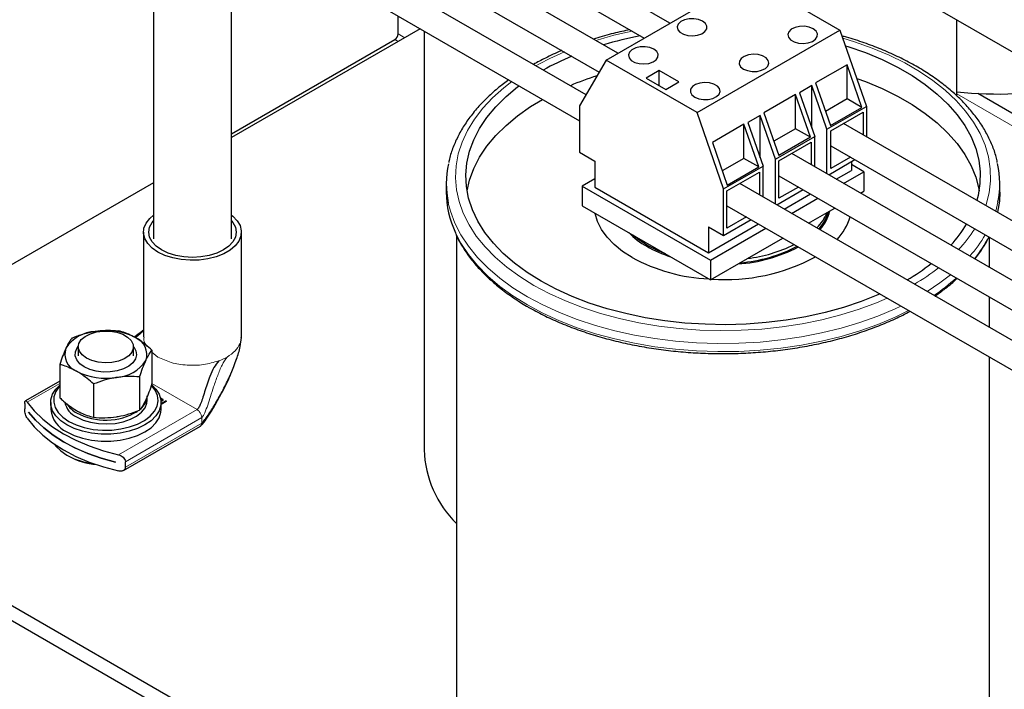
# Model space of a CAD drawing. Header units: millimetres. Extents: x 5 to 418, y 2 to 292.
# Tile 22 of 31: x 318 to 340, y 70 to 85. Entities that reach past the tile are written whole.
import ezdxf

# ---------------------------------------------------------------- set-up
doc = ezdxf.new("R2010")
doc.units = ezdxf.units.MM

msp = doc.modelspace()

# ---------------------------------------------------------------- linework, layer by layer
at = {"color": 7, "linetype": 'Continuous', "lineweight": 25}
for p, q in [((321.0196, 116.8447), (321.0196, 79.7983)), ((332.2645, 84.493), (325.0926, 88.6333)), ((324.8126, 88.1483), (331.7045, 84.1697)), ((331.1331, 83.8398), (323.9612, 87.9801)), ((332.7961, 87.8664), (343.0244, 81.9617)), ((323.6812, 87.4951), (330.7234, 83.4298)), ((330.4369, 82.9355), (322.8298, 87.327)), ((322.5498, 86.842), (330.2965, 82.3699)), ((322.7196, 79.7983), (322.7196, 86.744)), ((330.8746, 83.6906), (333.9859, 85.4867)), ((333.9859, 85.4867), (335.9658, 84.3437)), ((326.3491, 84.2584), (326.3491, 84.6487)), ((338.5131, 82.9043), (338.5131, 84.5661)), ((326.8277, 84.3724), (322.7196, 82.0009)), ((326.9131, 84.3232), (326.9131, 75.1973)), ((332.8545, 82.5476), (335.9658, 84.3437)), ((335.9658, 84.3437), (336.5438, 82.679)), ((322.7196, 82.0815), (326.2784, 84.1359)), ((330.8746, 83.6906), (330.2965, 82.6933)), ((332.8545, 82.5476), (330.8746, 83.6906)), ((332.0307, 83.46), (331.7479, 83.2967)), ((332.455, 83.215), (332.0307, 83.46)), ((332.0307, 83.1334), (332.0307, 83.46)), ((336.1196, 83.5879), (335.4337, 83.192)), ((336.4427, 82.6574), (336.1196, 83.5879)), ((336.1196, 82.844), (336.1196, 83.5879)), ((331.7479, 83.2967), (332.1721, 83.0517)), ((332.1721, 83.0517), (332.455, 83.215)), ((335.4337, 83.192), (335.7568, 82.2615)), ((335.3523, 83.134), (335.0851, 82.9797)), ((335.0851, 82.9797), (335.4156, 82.0278)), ((335.6829, 82.1821), (335.3523, 83.134)), ((335.3523, 82.21), (335.3523, 83.134)), ((340.6181, 82.0074), (338.964, 82.9624)), ((334.9974, 82.9401), (334.3115, 82.5441)), ((335.3205, 82.0096), (334.9974, 82.9401)), ((334.9974, 82.1961), (334.9974, 82.9401)), ((336.1196, 82.844), (335.6489, 82.5722)), ((336.4427, 82.6574), (336.1196, 82.844)), ((330.2965, 82.6933), (330.2965, 81.6808)), ((333.4325, 80.8829), (332.8545, 82.5476)), ((334.3115, 82.5441), (334.6346, 81.6137)), ((335.6829, 82.1821), (336.5438, 82.679)), ((335.7568, 82.2615), (336.4427, 82.6574)), ((335.766, 82.1484), (336.4731, 82.5566)), ((336.4731, 82.5566), (336.4731, 82.0634)), ((336.5438, 82.679), (336.5438, 82.0226)), ((334.2302, 82.4862), (333.9629, 82.3319)), ((333.9629, 82.3319), (334.2934, 81.3799)), ((334.5607, 81.5342), (334.2302, 82.4862)), ((334.2302, 81.5622), (334.2302, 82.4862)), ((345.6995, 76.7371), (336.046, 82.31)), ((333.8752, 82.2923), (333.1893, 81.8963)), ((334.1983, 81.3618), (333.8752, 82.2923)), ((333.8752, 81.5483), (333.8752, 82.2923)), ((334.9974, 82.1961), (334.5267, 81.9244)), ((335.3205, 82.0096), (334.9974, 82.1961)), ((335.6829, 81.2133), (335.6829, 82.1821)), ((335.766, 81.3318), (335.766, 82.1484)), ((333.1893, 81.8963), (333.5124, 80.9658)), ((334.5607, 81.5342), (335.4156, 82.0278)), ((335.3205, 82.0096), (334.6346, 81.6137)), ((334.6346, 81.4952), (335.3417, 81.9034)), ((335.3417, 81.9034), (335.3417, 81.4103)), ((335.4156, 81.3676), (335.4156, 82.0278)), ((330.2965, 81.6808), (330.6271, 81.49)), ((335.766, 81.825), (345.1395, 76.4138)), ((330.6271, 81.49), (330.6271, 80.9184)), ((333.8752, 81.5483), (333.4045, 81.2766)), ((334.1983, 81.3618), (333.8752, 81.5483)), ((334.5607, 80.5549), (334.5607, 81.5342)), ((334.6346, 80.6787), (334.6346, 81.4952)), ((344.5682, 76.084), (334.9146, 81.6569)), ((335.7208, 81.1914), (336.2921, 81.5213)), ((336.1931, 81.5784), (335.766, 81.3318)), ((336.2132, 81.4757), (336.2132, 81.2858)), ((333.4325, 80.8829), (334.2934, 81.3799)), ((333.5033, 80.8421), (334.2104, 81.2503)), ((333.5124, 80.9658), (334.1983, 81.3618)), ((334.2104, 81.2503), (334.2104, 80.7572)), ((334.2934, 80.7092), (334.2934, 81.3799)), ((335.8853, 81.0965), (336.2132, 81.2858)), ((336.0444, 81.0046), (336.4855, 81.2593)), ((336.4855, 81.2593), (336.2132, 81.4164)), ((336.4855, 81.2593), (336.4855, 80.8314)), ((330.6271, 81.1021), (330.3549, 80.9449)), ((334.6346, 81.1719), (344.1584, 75.6739)), ((321.0196, 81.0195), (312.207, 75.9321)), ((327.3952, 80.9959), (327.3952, 80.8163)), ((330.3549, 80.9449), (333.1479, 79.3325)), ((330.3549, 80.9449), (330.3549, 80.5171)), ((330.6271, 80.9184), (333.102, 79.4897)), ((333.4325, 79.8704), (333.4325, 80.8829)), ((333.5033, 80.0256), (333.5033, 80.8421)), ((343.8719, 75.1796), (333.7832, 81.0037)), ((334.5895, 80.5383), (335.1608, 80.8681)), ((335.0618, 80.9253), (334.6346, 80.6787)), ((336.415, 80.7907), (336.4855, 80.8314)), ((339.4452, 80.8163), (339.4452, 80.9959)), ((334.7539, 80.4434), (335.3253, 80.7732)), ((334.913, 80.3515), (335.4844, 80.6813)), ((330.3549, 80.5171), (333.1479, 78.9047)), ((333.5033, 80.5187), (343.7316, 74.6141)), ((335.6842, 80.3688), (335.8549, 80.4674)), ((333.4325, 79.8704), (334.0294, 80.215)), ((333.9304, 80.2722), (333.5033, 80.0256)), ((335.2836, 80.1376), (335.6842, 80.3688)), ((333.102, 79.4897), (334.1939, 80.12)), ((333.102, 80.0613), (333.4325, 79.8704)), ((333.102, 80.0613), (333.102, 79.4897)), ((333.1479, 79.3325), (334.353, 80.0282)), ((320.8046, 79.9432), (320.8046, 77.6569)), ((322.9346, 77.6569), (322.9346, 79.9432)), ((327.6202, 79.8614), (327.6202, 67.8496)), ((333.9492, 79.3673), (334.7236, 79.8143)), ((339.2202, 79.1713), (339.2202, 79.8309)), ((333.1479, 78.9047), (333.9492, 79.3673)), ((333.1479, 79.3325), (333.1479, 78.9047)), ((339.2202, 77.865), (339.2202, 78.5247)), ((322.9323, 77.6452), (322.9311, 77.6568)), ((319.3851, 77.4427), (319.3851, 77.2467)), ((320.5851, 77.2467), (320.5851, 77.4427)), ((320.989, 77.3691), (320.989, 76.643)), ((322.8162, 77.1417), (322.8425, 77.2089)), ((339.2202, 67.8496), (339.2202, 77.2184)), ((318.9813, 77.0585), (318.9813, 76.3324)), ((320.72, 76.7896), (320.72, 76.0635)), ((318.9813, 76.6965), (318.2333, 76.2647)), ((319.7162, 76.6343), (319.7162, 75.9082)), ((320.8851, 76.2832), (320.8851, 76.3731)), ((321.1726, 76.3346), (321.2078, 76.3142)), ((321.2078, 76.306), (321.1742, 76.3254)), ((321.1901, 76.304), (321.1773, 76.3114)), ((318.2179, 76.2073), (318.2179, 76.0903)), ((318.7851, 76.2322), (318.7851, 76.0791)), ((321.1834, 76.2694), (321.1901, 76.2733)), ((321.1901, 76.2651), (321.1841, 76.2616)), ((321.2078, 76.2631), (321.1848, 76.2498)), ((321.1851, 76.2093), (321.2785, 76.2632)), ((321.2785, 76.255), (321.1851, 76.2011)), ((321.2962, 76.253), (321.1851, 76.1888)), ((321.1851, 76.0791), (321.1851, 76.2322)), ((321.2011, 76.2805), (321.2011, 76.2886)), ((321.2975, 76.254), (321.2962, 76.255)), ((318.3034, 76.0222), (318.3034, 76.023)), ((318.3034, 76.0222), (318.3038, 76.0225)), ((320.366, 74.751), (322.0414, 75.7182)), ((312.207, 75.1157), (346.1481, 55.5219)), ((319.1365, 75.0851), (319.1807, 75.0596)), ((320.1914, 74.9331), (320.1914, 74.9323)), ((320.4099, 74.8248), (320.4099, 74.9419)), ((312.207, 74.789), (346.1481, 55.1952))]:
    msp.add_line(p, q, dxfattribs=at)
at = {"color": 7, "linetype": 'Continuous', "lineweight": 18}
for p, q in [((326.4896, 84.1773), (326.3491, 84.2584)), ((326.3482, 84.0956), (326.2784, 84.1359)), ((340.4863, 81.813), (338.5131, 82.9522)), ((320.989, 77.3261), (321.1165, 77.2222)), ((322.8308, 77.1839), (322.8466, 77.2299)), ((318.9813, 76.648), (318.2736, 76.2395)), ((321.9698, 76.0764), (320.9889, 76.6427)), ((321.1726, 76.3346), (321.1726, 76.3322)), ((321.2078, 76.306), (321.2078, 76.3142)), ((321.1901, 76.2651), (321.1901, 76.2733)), ((321.2785, 76.2632), (321.2785, 76.255)), ((321.2962, 76.255), (321.2962, 76.2632)), ((320.2629, 75.0911), (321.9698, 76.0764)), ((320.4099, 74.9419), (322.0711, 75.9008)), ((322.0711, 75.7838), (322.0711, 75.9008)), ((322.0711, 75.7838), (320.4099, 74.8248))]:
    msp.add_line(p, q, dxfattribs=at)
at = {"color": 7, "linetype": 'Continuous', "lineweight": 25, "flags": 128}
for points in [[(332.9765, 84.5386), (332.8894, 84.5745), (332.7869, 84.5921), (332.68, 84.5896), (332.5803, 84.5671), (332.4986, 84.5272), (332.4439, 84.4742), (332.4219, 84.4137), (332.4352, 84.3524), (332.4822, 84.2969), (332.5578, 84.2533), (332.6539, 84.2261), (332.7601, 84.2185), (332.8648, 84.2312), (332.9567, 84.2628), (333.0258, 84.3099), (333.0647, 84.3675), (333.0692, 84.4292), (333.0386, 84.4884), (332.9765, 84.5386)], [(335.3842, 84.3733), (335.2971, 84.4092), (335.1945, 84.4268), (335.0877, 84.4243), (334.988, 84.4018), (334.9063, 84.3619), (334.8516, 84.3088), (334.8296, 84.2484), (334.8429, 84.1871), (334.8898, 84.1316), (334.9655, 84.0879), (335.0616, 84.0608), (335.1678, 84.0532), (335.2725, 84.0659), (335.3644, 84.0975), (335.4335, 84.1446), (335.4724, 84.2021), (335.4769, 84.2638), (335.4463, 84.323), (335.3842, 84.3733)], [(331.9158, 83.9263), (331.8287, 83.9622), (331.7262, 83.9798), (331.6193, 83.9773), (331.5196, 83.9548), (331.438, 83.9149), (331.3832, 83.8619), (331.3613, 83.8014), (331.3745, 83.7401), (331.4215, 83.6846), (331.4971, 83.641), (331.5933, 83.6138), (331.6994, 83.6062), (331.8041, 83.6189), (331.896, 83.6505), (331.9652, 83.6976), (332.0041, 83.7552), (332.0085, 83.8169), (331.978, 83.8761), (331.9158, 83.9263)], [(333.8639, 83.4957), (333.951, 83.4598), (334.0535, 83.4422), (334.1604, 83.4447), (334.2601, 83.4672), (334.3417, 83.5071), (334.3965, 83.5601), (334.4184, 83.6206), (334.4052, 83.6819), (334.3582, 83.7374), (334.2825, 83.781), (334.1864, 83.8082), (334.0803, 83.8158), (333.9755, 83.8031), (333.8836, 83.7715), (333.8145, 83.7244), (333.7756, 83.6668), (333.7712, 83.6051), (333.8017, 83.5459), (333.8639, 83.4957)], [(336.0841, 84.0029), (336.1394, 83.9854), (336.5198, 83.8517), (336.8805, 83.701), (337.2194, 83.5343), (337.5343, 83.3525), (337.8231, 83.1569), (338.0841, 82.9486), (338.3156, 82.7291), (338.5162, 82.4996), (338.6846, 82.2616), (338.8196, 82.0166), (338.9206, 81.7663), (338.9867, 81.5121), (339.0177, 81.2557), (339.0133, 80.9986), (338.9735, 80.7426), (338.9462, 80.6357)], [(332.8032, 82.8834), (332.8903, 82.8475), (332.9928, 82.8299), (333.0997, 82.8324), (333.1994, 82.8549), (333.281, 82.8948), (333.3358, 82.9478), (333.3578, 83.0083), (333.3445, 83.0696), (333.2975, 83.1251), (333.2219, 83.1687), (333.1258, 83.1958), (333.0196, 83.2035), (332.9149, 83.1908), (332.823, 83.1592), (332.7538, 83.1121), (332.7149, 83.0545), (332.7105, 82.9928), (332.7411, 82.9336), (332.8032, 82.8834)], [(336.3308, 83.2923), (336.5198, 83.223), (336.8805, 83.0723), (337.2194, 82.9055), (337.5343, 82.7238), (337.8231, 82.5281), (338.0841, 82.3199), (338.3156, 82.1003), (338.5162, 81.8708), (338.6846, 81.6329), (338.8196, 81.3879), (338.9206, 81.1376), (338.9867, 80.8834), (338.9936, 80.8449)], [(329.4604, 78.8733), (329.1583, 79.0622), (328.8831, 79.2643), (328.6367, 79.4783), (328.4205, 79.7031), (328.2359, 79.937), (328.084, 80.1786), (327.9659, 80.4265), (327.8823, 80.6789), (327.8337, 80.9345), (327.8204, 81.1914), (327.8426, 81.4481), (327.9, 81.703), (327.9922, 81.9545), (328.1189, 82.2009), (328.279, 82.4408), (328.4716, 82.6726), (328.6955, 82.8947), (328.9493, 83.106), (328.9805, 83.1296)], [(327.8467, 80.8449), (327.9, 81.0743), (327.9922, 81.3258), (328.1189, 81.5722), (328.279, 81.8121), (328.4716, 82.0438), (328.6955, 82.266), (328.9493, 82.4772), (329.2314, 82.6761), (329.4918, 82.8345)], [(339.4452, 80.8163), (339.4352, 80.6165), (339.3966, 80.3757)], [(321.1165, 79.5085), (320.991, 79.5958), (320.8953, 79.6949), (320.8329, 79.8025), (320.8057, 79.9148), (320.8148, 80.0282), (320.8598, 80.1386), (320.9392, 80.2424), (321.0196, 80.3136)], [(322.7196, 80.1914), (322.7496, 80.1536), (322.8038, 80.0505), (322.8221, 79.9432), (322.8038, 79.8359), (322.7496, 79.7328), (322.6616, 79.6377), (322.5431, 79.5544), (322.3988, 79.486), (322.2341, 79.4352), (322.0554, 79.4039), (321.8696, 79.3933), (321.6838, 79.4039), (321.5051, 79.4352), (321.3404, 79.486), (321.1961, 79.5544), (321.0776, 79.6377), (320.9896, 79.7328), (320.9354, 79.8359), (320.9171, 79.9432), (320.9354, 80.0505), (320.9896, 80.1536), (321.0196, 80.1914)], [(322.7196, 80.3136), (322.7482, 80.2907), (322.8438, 80.1916), (322.9063, 80.084), (322.9334, 79.9716), (322.9244, 79.8583), (322.8794, 79.7478), (322.8, 79.644), (322.6889, 79.5504), (322.55, 79.4702), (322.3878, 79.4061), (322.208, 79.3603), (322.0167, 79.3343), (321.8204, 79.3291), (321.6257, 79.3447), (321.4394, 79.3808), (321.2677, 79.436), (321.1165, 79.5085)], [(331.4403, 79.3875), (331.231, 79.5227), (331.0493, 79.6705), (330.8975, 79.8292), (330.7773, 79.9967), (330.6904, 80.1708), (330.6378, 80.3495), (330.6369, 80.3543)], [(331.7761, 79.6517), (331.5866, 79.7755), (331.4595, 79.8794)], [(332.1706, 79.4689), (331.9906, 79.5422), (331.7761, 79.6517)], [(336.8333, 78.5963), (336.7923, 78.5783), (336.4264, 78.4318), (336.0416, 78.3025), (335.6401, 78.1913), (335.2246, 78.0989), (334.7977, 78.0258), (334.3621, 77.9725), (333.9206, 77.9394), (333.4758, 77.9266), (333.0308, 77.9343), (332.5882, 77.9623), (332.1508, 78.0106), (331.7215, 78.0788), (331.3029, 78.1664), (330.8977, 78.273), (330.5084, 78.3978), (330.1376, 78.5401), (329.7875, 78.6989), (329.4604, 78.8733)], [(319.5609, 77.1978), (319.4687, 77.2664), (319.409, 77.3461), (319.3854, 77.4319), (319.3996, 77.5183), (319.4505, 77.6), (319.5351, 77.6718), (319.6479, 77.7292), (319.7819, 77.7686), (319.9287, 77.7876), (320.079, 77.7848), (320.2234, 77.7606), (320.3529, 77.7164), (320.4592, 77.655), (320.5358, 77.5803), (320.5778, 77.4969), (320.5825, 77.4101), (320.5497, 77.3254), (320.4814, 77.248), (320.3819, 77.1829), (320.2575, 77.1341), (320.116, 77.1047), (319.9663, 77.0965), (319.8177, 77.1101), (319.6797, 77.1446), (319.5609, 77.1978)], [(319.5119, 77.0062), (319.4155, 77.0766), (319.3498, 77.1579), (319.3184, 77.2458), (319.3229, 77.3354), (319.3631, 77.4221), (319.3853, 77.4509)], [(320.585, 77.4509), (320.5918, 77.4427), (320.6406, 77.3576), (320.6542, 77.2682), (320.6317, 77.1794), (320.5743, 77.096), (320.4851, 77.0226), (320.3691, 76.9629), (320.2323, 76.9203), (320.0821, 76.8971), (319.9268, 76.8945), (319.7746, 76.9126), (319.6338, 76.9506), (319.5119, 77.0062)], [(319.1366, 75.7424), (319.0022, 75.8349), (318.8976, 75.9394), (318.826, 76.0529), (318.7897, 76.1718), (318.7897, 76.2926), (318.826, 76.4115), (318.8976, 76.525), (318.9813, 76.6118)], [(318.9813, 76.5921), (318.9716, 76.5814), (318.8957, 76.4721), (318.8548, 76.3568), (318.8502, 76.2391), (318.8821, 76.1228), (318.9495, 76.0117), (319.0501, 75.9093), (319.1808, 75.8189)], [(320.987, 76.6135), (321.0727, 76.525), (321.1443, 76.4115), (321.1806, 76.2926), (321.1806, 76.1718), (321.1443, 76.0529), (321.0727, 75.9394), (320.9681, 75.8349), (320.8337, 75.7424), (320.6734, 75.6648), (320.4923, 75.6044), (320.2957, 75.5631), (320.0897, 75.5421), (319.8806, 75.5421), (319.6746, 75.5631), (319.478, 75.6044), (319.2968, 75.6648), (319.1366, 75.7424)], [(319.1808, 75.8189), (319.3374, 75.7435), (319.5147, 75.6854), (319.7072, 75.6465), (319.9086, 75.6281), (320.1125, 75.6307), (320.3123, 75.6543), (320.5016, 75.6982), (320.6742, 75.7608), (320.8248, 75.8402), (320.9483, 75.9339), (321.0409, 76.0388), (321.0995, 76.1515), (321.1224, 76.2685), (321.1086, 76.386), (321.0588, 76.5001), (320.9806, 76.601)], [(318.2736, 76.2395), (318.4255, 76.0503), (318.6095, 75.8709), (318.8237, 75.7031), (319.0659, 75.5484), (319.3338, 75.4086), (319.6245, 75.285), (319.9353, 75.1788), (320.2629, 75.0911)], [(319.3487, 75.9159), (319.4899, 75.8494), (319.6513, 75.8008), (319.8264, 75.7718), (320.0079, 75.7639), (320.1886, 75.7771), (320.3609, 75.8111), (320.5178, 75.8645), (320.653, 75.9349), (320.7607, 76.0197), (320.8368, 76.1152), (320.8779, 76.2176), (320.8851, 76.2832)], [(318.2736, 75.8884), (318.4255, 75.6992), (318.6095, 75.5198), (318.8237, 75.352), (319.0659, 75.1973), (319.3338, 75.0575), (319.6245, 74.9339), (319.9353, 74.8276), (320.2629, 74.74)], [(318.3034, 76.023), (318.453, 75.8456), (318.6311, 75.6772), (318.836, 75.5193), (319.0659, 75.3733), (319.3188, 75.2406), (319.5923, 75.1223), (319.8841, 75.0195), (320.1914, 74.9331)], [(320.1914, 74.9323), (319.8841, 75.0187), (319.5923, 75.1214), (319.3188, 75.2397), (319.0659, 75.3725), (318.836, 75.5185), (318.6311, 75.6764), (318.453, 75.8448), (318.3034, 76.0222)], [(319.1366, 75.5893), (319.2968, 75.5116), (319.478, 75.4513), (319.6746, 75.41), (319.8806, 75.389), (320.0897, 75.389), (320.2957, 75.41), (320.4923, 75.4513), (320.6734, 75.5116), (320.8337, 75.5893), (320.9681, 75.6818), (321.0727, 75.7863), (321.1443, 75.8998), (321.1806, 76.0187), (321.1851, 76.0791)], [(318.8689, 75.3206), (318.8976, 75.2821), (319.0022, 75.1776), (319.1366, 75.0851), (319.2968, 75.0074), (319.478, 74.9471), (319.6746, 74.9058), (319.717, 74.8997)]]:
    msp.add_lwpolyline(points, dxfattribs=at)
at = {"color": 7, "linetype": 'Continuous', "lineweight": 18, "flags": 128}
for points in [[(336.0274, 84.1663), (336.2836, 84.0876), (336.6681, 83.9507), (337.033, 83.797), (337.3763, 83.6275), (337.6957, 83.4431), (337.9894, 83.2449), (338.2556, 83.0342), (338.4928, 82.8123), (338.6994, 82.5804), (338.8743, 82.34), (339.0164, 82.0924), (339.1248, 81.8393), (339.199, 81.582), (339.2383, 81.3222), (339.2427, 81.0615), (339.2121, 80.8013), (339.1466, 80.5432), (339.1402, 80.5237)], [(329.3013, 78.7815), (328.9945, 78.9729), (328.7143, 79.1774), (328.4624, 79.3939), (328.2404, 79.621), (328.0494, 79.8574), (327.8908, 80.1015), (327.7655, 80.3521), (327.6741, 80.6075), (327.6173, 80.8662), (327.5954, 81.1267), (327.6086, 81.3873), (327.6567, 81.6466), (327.7394, 81.903), (327.8563, 82.1549), (328.0067, 82.4008), (328.1897, 82.6392), (328.404, 82.8688), (328.6486, 83.088), (328.8202, 83.2222)], [(339.4047, 80.5936), (339.3911, 80.531), (339.3558, 80.3992)], [(329.1599, 78.5365), (328.8462, 78.732), (328.5594, 78.9408), (328.3012, 79.1616), (328.073, 79.3932), (327.8761, 79.6342), (327.7118, 79.8832), (327.581, 80.1387), (327.4845, 80.3993), (327.4394, 80.5754)], [(329.1599, 78.3569), (328.8462, 78.5524), (328.5594, 78.7611), (328.3012, 78.982), (328.073, 79.2136), (327.8761, 79.4546), (327.7118, 79.7036), (327.5947, 79.9285)], [(338.3718, 79.0144), (338.141, 78.8348), (337.8646, 78.6476)], [(336.9937, 78.5037), (336.7613, 78.4047), (336.3814, 78.2635), (335.9838, 78.1397), (335.5708, 78.0341), (335.1448, 77.9473), (334.7085, 77.8798), (334.2644, 77.8321), (333.8152, 77.8043), (333.3637, 77.7967), (332.9125, 77.8094), (332.4643, 77.8421), (332.0219, 77.8949), (331.5879, 77.9672), (331.165, 78.0588), (330.7556, 78.169), (330.3622, 78.2972), (329.9872, 78.4426), (329.6328, 78.6044), (329.3013, 78.7815)], [(337.2925, 78.3313), (337.1638, 78.2707), (336.7914, 78.1133), (336.3993, 77.9727), (335.9897, 77.85), (335.565, 77.7456), (335.1277, 77.6604), (334.6804, 77.5947), (334.2257, 77.549), (333.7662, 77.5235), (333.3048, 77.5184), (332.844, 77.5337), (332.3866, 77.5694), (331.9352, 77.6251), (331.4926, 77.7006), (331.0613, 77.7954), (330.6438, 77.9091), (330.2426, 78.0408), (329.8601, 78.1899), (329.4985, 78.3555), (329.1599, 78.5365)], [(337.4588, 78.2352), (337.1638, 78.0911), (336.7914, 77.9336), (336.3993, 77.7931), (335.9897, 77.6703), (335.565, 77.566), (335.1277, 77.4808), (334.6804, 77.4151), (334.2257, 77.3694), (333.7662, 77.3439), (333.3048, 77.3388), (332.844, 77.3541), (332.3866, 77.3897), (331.9352, 77.4454), (331.4926, 77.521), (331.0613, 77.6158), (330.6438, 77.7294), (330.2426, 77.8612), (329.8601, 78.0103), (329.4985, 78.1758), (329.1599, 78.3569)]]:
    msp.add_lwpolyline(points, dxfattribs=at)
at = {"color": 7, "linetype": 'Continuous', "lineweight": 25}
for centre, radius, start, end in [((326.1956, 84.2654), 0.1537, 302.60548, 357.39452), ((333.1916, 76.1561), 8.2161, 101.04689, 106.79293), ((332.3917, 78.3405), 5.8866, 112.62559, 119.33817), ((332.8312, 76.6875), 7.0011, 107.92532, 112.99544), ((339.4033, 91.4642), 8.5134, 263.99739, 281.06395), ((329.4226, 80.996), 2.0273, 167.59801, 191.97395), ((337.418, 80.996), 2.0271, 348.54919, 12.47834), ((329.5239, 80.8285), 2.1288, 180.32863, 205.00923), ((334.7454, 80.6756), 1.0121, 318.78865, 343.42715), ((334.7917, 80.6497), 0.9867, 318.44825, 345.66761), ((334.653, 80.808), 1.1208, 316.30667, 336.92788), ((334.9936, 80.6312), 1.2435, 316.87019, 343.43027), ((336.3084, 81.5551), 2.8088, 317.48584, 329.23836), ((332.6024, 81.1428), 1.7294, 224.38993, 240.79031), ((333.1026, 82.0091), 2.7297, 240.50167, 252.40977), ((333.5381, 82.4917), 3.2493, 273.63738, 297.91505), ((333.5426, 82.4685), 3.2024, 274.4426, 297.76583), ((333.5747, 82.4682), 3.1234, 276.88771, 296.50171), ((333.2873, 82.8012), 3.8813, 241.58434, 267.45451), ((333.478, 82.9974), 4.0883, 265.74967, 298.53748), ((335.0474, 82.9409), 4.6888, 300.49115, 308.24025), ((319.8014, 76.9612), 0.8216, 93.4335, 146.56112), ((319.9867, 76.4198), 1.3815, 62.64283, 99.7711), ((320.4814, 77.2768), 0.3957, 340.539, 69.25792), ((319.4889, 77.2821), 0.3957, 160.539, 249.25792), ((320.1689, 77.5977), 0.8216, 273.4335, 326.56112), ((319.9836, 78.1391), 1.3815, 242.64283, 279.7711), ((320.5234, 76.3841), 0.3619, 313.92605, 358.25161), ((319.547, 76.3425), 0.4704, 193.26509, 245.07937), ((319.61, 76.5039), 0.5626, 212.51522, 242.32779), ((319.385, 76.1385), 0.6028, 185.65338, 245.66676), ((319.9822, 77.1955), 1.3479, 241.96784, 300.82915), ((319.911, 76.3898), 1.5175, 241.23299, 265.00343), ((329.2535, 75.2731), 2.3416, 181.85521, 225.77288)]:
    msp.add_arc(centre, radius, start, end, dxfattribs=at)
at = {"color": 7, "linetype": 'Continuous', "lineweight": 18}
for centre, radius, start, end in [((333.136, 76.1353), 8.3602, 101.69898, 107.28799), ((332.3882, 78.1488), 6.21, 112.95653, 119.30791), ((336.3204, 81.6515), 3.0528, 316.78168, 327.61994), ((336.5556, 81.4023), 2.9879, 318.41866, 329.45214), ((336.7535, 81.0878), 2.7489, 321.07703, 333.02156), ((335.1581, 82.9469), 4.7978, 300.39633, 307.98047), ((335.5112, 82.2656), 4.4668, 304.02176, 311.93272), ((322.0423, 78.2377), 1.1697, 289.95203, 299.74739)]:
    msp.add_arc(centre, radius, start, end, dxfattribs=at)
at = {"color": 7, "linetype": 'Continuous', "lineweight": 25}
for points, knots in [([(331.3901, 84.3511), (331.2725, 84.3252), (331.0187, 84.2693), (330.7561, 84.1991), (330.6152, 84.152), (330.6008, 84.1471)], [0, 0, 0, 0, 0.4366232, 0.9424778, 1, 1, 1, 1]), ([(339.3903, 81.4618), (339.3823, 81.502), (339.3572, 81.6283), (339.2816, 81.8372), (339.1656, 82.087), (339.0176, 82.3309), (338.8404, 82.5679), (338.6342, 82.7968), (338.4002, 83.016), (338.1396, 83.2245), (337.8541, 83.4209), (337.5452, 83.6043), (337.2146, 83.7737), (336.8645, 83.9286), (336.4955, 84.0665), (336.2099, 84.1616), (336.0439, 84.205), (336.0109, 84.2137)], [0, 0, 0, 0, 0.0332788, 0.1046139, 0.1762889, 0.2483847, 0.3209089, 0.3938118, 0.4670107, 0.5404153, 0.6139446, 0.6875345, 0.7611351, 0.8347151, 0.9082612, 0.9817679, 1, 1, 1, 1]), ([(329.9126, 83.8978), (329.9083, 83.8961), (329.7824, 83.847), (329.5726, 83.7478), (329.3786, 83.643), (329.2923, 83.5963)], [0, 0, 0, 0, 0.019457, 0.5633814, 1, 1, 1, 1]), ([(328.7584, 83.2579), (328.7194, 83.2307), (328.5859, 83.1374), (328.3837, 82.9651), (328.1534, 82.7424), (327.9524, 82.509), (327.7807, 82.2671), (327.6387, 82.0182), (327.5309, 81.7635), (327.4678, 81.5767), (327.4504, 81.4745), (327.4479, 81.4596)], [0, 0, 0, 0, 0.0547209, 0.1876679, 0.3205059, 0.4531048, 0.5853005, 0.7169124, 0.8477808, 0.9778175, 1, 1, 1, 1]), ([(327.603, 79.9021), (327.6104, 79.8842), (327.6517, 79.7832), (327.757, 79.6043), (327.9196, 79.3671), (328.1138, 79.1379), (328.3353, 78.9174), (328.584, 78.707), (328.8533, 78.5112), (329.0583, 78.3823), (329.2226, 78.2865), (329.3963, 78.1901), (329.6767, 78.0508), (330.0292, 77.9), (330.3994, 77.7647), (330.7853, 77.6453), (331.1849, 77.5426), (331.5961, 77.4571), (332.0168, 77.3891), (332.4448, 77.339), (332.8779, 77.307), (333.3138, 77.2934), (333.7502, 77.2981), (334.1849, 77.3211), (334.6157, 77.3624), (335.0402, 77.4217), (335.4563, 77.4987), (335.8618, 77.5931), (336.2545, 77.7044), (336.6328, 77.8319), (336.9933, 77.9758), (337.2793, 78.1048), (337.4366, 78.1908), (337.4875, 78.2187)], [0, 0, 0, 0, 0.00755327, 0.04256521, 0.07768861, 0.11291276, 0.14821706, 0.1835781, 0.21897454, 0.25254824, 0.2567518, 0.27541396, 0.31083011, 0.34624274, 0.38164651, 0.41704053, 0.45242498, 0.48780073, 0.52316905, 0.55853148, 0.59388968, 0.62924538, 0.66460036, 0.69995627, 0.73531448, 0.77067682, 0.8060451, 0.84142112, 0.8768066, 0.91220307, 0.9476118, 0.98303348, 1, 1, 1, 1]), ([(338.9041, 79.3538), (338.9611, 79.4324), (339.0752, 79.5897), (339.173, 79.7525), (339.2089, 79.8366), (339.2092, 79.8373)], [0, 0, 0, 0, 0.4978778, 0.9960178, 1, 1, 1, 1]), ([(338.0331, 78.5503), (338.1001, 78.5975), (338.2602, 78.7102), (338.4186, 78.8391), (338.503, 78.9227), (338.5131, 78.9327)], [0, 0, 0, 0, 0.3877245, 0.9271891, 1, 1, 1, 1]), ([(320.8046, 77.808), (320.792, 77.7978), (320.7312, 77.7482), (320.6653, 77.7019), (320.6129, 77.6651)], [0, 0, 0, 0, 0.2063152, 1, 1, 1, 1]), ([(319.2503, 77.638), (319.2285, 77.6093), (319.1844, 77.5514), (319.1388, 77.46), (319.1158, 77.4139)], [0, 0, 0, 0, 0.495458, 1, 1, 1, 1]), ([(319.2503, 77.638), (319.3318, 77.669), (319.4963, 77.7314), (319.6664, 77.7646), (319.7522, 77.7813)], [0, 0, 0, 0, 0.495458, 1, 1, 1, 1]), ([(319.7522, 77.7813), (319.7641, 77.783), (319.8542, 77.7964), (320.0241, 77.8083), (320.177, 77.7983), (320.2541, 77.7933)], [0, 0, 0, 0, 0.07009, 0.5307844, 1, 1, 1, 1]), ([(320.6215, 77.6468), (320.5244, 77.6948), (320.4, 77.7562), (320.2803, 77.7866), (320.2541, 77.7933)], [0, 0, 0, 0, 0.7810476, 1, 1, 1, 1]), ([(320.989, 77.3691), (320.8966, 77.449), (320.7755, 77.554), (320.6511, 77.629), (320.6215, 77.6468)], [0, 0, 0, 0, 0.7618982, 1, 1, 1, 1]), ([(322.8309, 77.1738), (322.8609, 77.2646), (322.9105, 77.4145), (322.9277, 77.5804), (322.9345, 77.6458)], [0, 0, 0, 0, 0.6055785, 1, 1, 1, 1]), ([(319.1158, 77.4139), (319.1126, 77.407), (319.0885, 77.3543), (319.043, 77.242), (319.002, 77.12), (318.9813, 77.0585)], [0, 0, 0, 0, 0.07009, 0.5307844, 1, 1, 1, 1]), ([(320.8545, 77.145), (320.8577, 77.1517), (320.8818, 77.2032), (320.9273, 77.2869), (320.9683, 77.3415), (320.989, 77.3691)], [0, 0, 0, 0, 0.07009, 0.5307844, 1, 1, 1, 1]), ([(322.0711, 75.7838), (322.0787, 75.7899), (322.0984, 75.8057), (322.1378, 75.8543), (322.2237, 75.9701), (322.3484, 76.1676), (322.5031, 76.4367), (322.6473, 76.7226), (322.7615, 76.9742), (322.8122, 77.1275), (322.8308, 77.1839)], [0, 0, 0, 0, 0.01907, 0.0494123, 0.1176944, 0.2906821, 0.483973, 0.6962391, 0.8881896, 1, 1, 1, 1]), ([(319.3487, 76.912), (319.2516, 76.96), (319.1272, 77.0215), (319.0075, 77.0519), (318.9813, 77.0585)], [0, 0, 0, 0, 0.7810476, 1, 1, 1, 1]), ([(320.72, 76.7896), (320.7418, 76.855), (320.7859, 76.987), (320.8315, 77.092), (320.8545, 77.145)], [0, 0, 0, 0, 0.495458, 1, 1, 1, 1]), ([(322.4414, 77.1382), (322.4049, 77.091), (322.3231, 76.9854), (322.2296, 76.7525), (322.1536, 76.523), (322.0887, 76.3176), (322.0462, 76.1975), (322.0118, 76.124), (321.9866, 76.089), (321.975, 76.0803), (321.9698, 76.0764)], [0, 0, 0, 0, 0.1420047, 0.3177937, 0.6199601, 0.7604664, 0.8793645, 0.9580731, 0.9812319, 1, 1, 1, 1]), ([(319.7162, 76.6343), (319.6239, 76.7143), (319.5027, 76.8192), (319.3783, 76.8942), (319.3487, 76.912)], [0, 0, 0, 0, 0.7618982, 1, 1, 1, 1]), ([(320.2181, 76.7776), (320.2062, 76.7757), (320.1161, 76.7611), (319.9462, 76.7205), (319.7933, 76.6632), (319.7162, 76.6343)], [0, 0, 0, 0, 0.07009003, 0.53078443, 1, 1, 1, 1]), ([(320.72, 76.7896), (320.6385, 76.7953), (320.474, 76.8069), (320.3039, 76.7874), (320.2181, 76.7776)], [0, 0, 0, 0, 0.495458, 1, 1, 1, 1]), ([(322.0411, 75.718), (322.048, 75.7232), (322.0651, 75.736), (322.1195, 75.7984), (322.204, 75.9172), (322.3127, 76.0897), (322.4149, 76.2654), (322.5383, 76.4952), (322.6422, 76.6931), (322.7025, 76.8505), (322.7142, 76.881)], [0, 0, 0, 0, 0.0180193, 0.04437909, 0.17982807, 0.34234263, 0.49898093, 0.63354964, 0.92881507, 1, 1, 1, 1]), ([(320.989, 76.643), (320.9671, 76.5776), (320.923, 76.4456), (320.8775, 76.3406), (320.8545, 76.2876)], [0, 0, 0, 0, 0.495458, 1, 1, 1, 1]), ([(318.9813, 76.3324), (319.0075, 76.3088), (319.1272, 76.2011), (319.2516, 76.1189), (319.3487, 76.0547)], [0, 0, 0, 0, 0.2189524, 1, 1, 1, 1]), ([(321.2078, 76.3142), (321.2123, 76.3111), (321.2214, 76.3049), (321.2268, 76.2931), (321.226, 76.2808), (321.219, 76.2703), (321.2109, 76.265), (321.2078, 76.2631)], [0, 0, 0, 0, 0.2120721, 0.4249187, 0.6288557, 0.8604484, 1, 1, 1, 1]), ([(321.2255, 76.2805), (321.2256, 76.2829), (321.2257, 76.2897), (321.2189, 76.2988), (321.2109, 76.3041), (321.2078, 76.306)], [0, 0, 0, 0, 0.2579416, 0.7209834, 1, 1, 1, 1]), ([(318.2179, 76.2073), (318.2184, 76.2187), (318.2194, 76.2415), (318.2274, 76.2616), (318.2395, 76.269), (318.2554, 76.2625), (318.2677, 76.247), (318.2736, 76.2395)], [0, 0, 0, 0, 0.1905141, 0.380727, 0.5790142, 0.7955756, 1, 1, 1, 1]), ([(320.8545, 76.2876), (320.8513, 76.2808), (320.8271, 76.2294), (320.7816, 76.1457), (320.7407, 76.091), (320.72, 76.0635)], [0, 0, 0, 0, 0.07009, 0.5307844, 1, 1, 1, 1]), ([(321.1901, 76.2733), (321.1928, 76.2752), (321.1982, 76.2789), (321.2014, 76.2859), (321.201, 76.2933), (321.1968, 76.2997), (321.1919, 76.3028), (321.1901, 76.304)], [0, 0, 0, 0, 0.2113904, 0.4235099, 0.6277875, 0.8609914, 1, 1, 1, 1]), ([(321.2007, 76.2805), (321.2007, 76.279), (321.2008, 76.2749), (321.1968, 76.2695), (321.1919, 76.2663), (321.1901, 76.2651)], [0, 0, 0, 0, 0.2557735, 0.7220569, 1, 1, 1, 1]), ([(321.2785, 76.2632), (321.2799, 76.2639), (321.2819, 76.2649), (321.2851, 76.2656), (321.2874, 76.2658), (321.2896, 76.2656), (321.2928, 76.2649), (321.2948, 76.2639), (321.2962, 76.2632)], [0, 0, 0, 0, 0.2731773, 0.3898787, 0.5, 0.6101213, 0.7268227, 1, 1, 1, 1]), ([(321.2962, 76.255), (321.2948, 76.2557), (321.2928, 76.2568), (321.2896, 76.2574), (321.2874, 76.2576), (321.2851, 76.2574), (321.2819, 76.2568), (321.2799, 76.2557), (321.2785, 76.255)], [0, 0, 0, 0, 0.2731773, 0.3898787, 0.5, 0.6101213, 0.7268227, 1, 1, 1, 1]), ([(321.2962, 76.2632), (321.2975, 76.2624), (321.2992, 76.2612), (321.3004, 76.2594), (321.3007, 76.2581), (321.3004, 76.2567), (321.2992, 76.2549), (321.2975, 76.2538), (321.2962, 76.253)], [0, 0, 0, 0, 0.27317731, 0.38987871, 0.5, 0.61012129, 0.72682269, 1, 1, 1, 1]), ([(318.2736, 75.8884), (318.2666, 75.9), (318.2526, 75.9233), (318.2351, 75.9736), (318.223, 76.0265), (318.2183, 76.0663), (318.218, 76.0852), (318.2179, 76.0903)], [0, 0, 0, 0, 0.2404153, 0.4810817, 0.7126411, 0.9230503, 1, 1, 1, 1]), ([(319.3487, 76.0547), (319.3783, 76.0384), (319.5027, 75.9698), (319.6239, 75.9348), (319.7162, 75.9082)], [0, 0, 0, 0, 0.2381018, 1, 1, 1, 1]), ([(319.7162, 75.9082), (319.7977, 75.9025), (319.9622, 75.8909), (320.1323, 75.9104), (320.2181, 75.9202)], [0, 0, 0, 0, 0.49545796, 1, 1, 1, 1]), ([(320.2181, 75.9202), (320.23, 75.9221), (320.3201, 75.9367), (320.4899, 75.9773), (320.6428, 76.0346), (320.72, 76.0635)], [0, 0, 0, 0, 0.07009, 0.5307844, 1, 1, 1, 1]), ([(320.2629, 75.0911), (320.2805, 75.0855), (320.3156, 75.0744), (320.3623, 75.041), (320.3956, 75.0003), (320.4088, 74.9654), (320.4097, 74.9468), (320.4099, 74.9419)], [0, 0, 0, 0, 0.2404153, 0.4810817, 0.7126411, 0.9230503, 1, 1, 1, 1]), ([(320.4099, 74.8248), (320.4085, 74.8129), (320.4056, 74.789), (320.3835, 74.7607), (320.3504, 74.7413), (320.3086, 74.7328), (320.2779, 74.7376), (320.2629, 74.74)], [0, 0, 0, 0, 0.1905141, 0.380727, 0.5790142, 0.7955756, 1, 1, 1, 1])]:
    msp.add_open_spline(points, degree=3, knots=knots, dxfattribs=at)
at = {"color": 7, "linetype": 'Continuous', "lineweight": 18}
for points, knots in [([(320.6261, 77.644), (320.6582, 77.6674), (320.7212, 77.7131), (320.7772, 77.7671), (320.8046, 77.7935)], [0, 0, 0, 0, 0.5113041, 1, 1, 1, 1]), ([(320.8178, 77.6564), (320.8134, 77.6341), (320.8, 77.5665), (320.8451, 77.5026), (320.8753, 77.4598)], [0, 0, 0, 0, 0.3302948, 1, 1, 1, 1]), ([(322.9042, 77.511), (322.9203, 77.5511), (322.9381, 77.5956), (322.9328, 77.6407), (322.9323, 77.6452)], [0, 0, 0, 0, 0.8987551, 1, 1, 1, 1]), ([(322.0711, 75.9008), (322.0773, 75.9059), (322.0919, 75.9179), (322.1145, 75.955), (322.1543, 76.0392), (322.2036, 76.1805), (322.2648, 76.369), (322.334, 76.5854), (322.4151, 76.8145), (322.5021, 77.0367), (322.5853, 77.1648), (322.6226, 77.2222)], [0, 0, 0, 0, 0.0186998, 0.0438669, 0.0962265, 0.2229013, 0.361923, 0.5139757, 0.6966785, 0.8640944, 1, 1, 1, 1]), ([(322.0414, 75.7182), (322.0414, 75.7182), (322.0524, 75.7203), (322.0659, 75.7419), (322.0694, 75.7698), (322.0711, 75.7838)], [0, 0, 0, 0, 0.0001021, 0.5000511, 1, 1, 1, 1])]:
    msp.add_open_spline(points, degree=3, knots=knots, dxfattribs=at)
for points in [[(322.6226, 77.2222), (322.6867, 77.2647), (322.8149, 77.3499), (322.8744, 77.4573), (322.9042, 77.511)], [(321.1165, 77.2222), (321.2098, 77.1779), (321.3963, 77.0895), (321.7514, 77.0353), (322.1184, 77.0438), (322.3337, 77.1067), (322.4414, 77.1382)], [(322.0386, 76.0054), (322.0338, 76.0129), (322.0241, 76.0279), (322.0069, 76.0474), (321.9887, 76.0643), (321.9761, 76.0724), (321.9698, 76.0764)], [(322.0711, 75.9008), (322.0707, 75.9091), (322.0699, 75.9257), (322.0632, 75.9525), (322.0531, 75.9796), (322.0435, 75.9968), (322.0386, 76.0054)]]:
    msp.add_open_spline(points, degree=3, dxfattribs=at)

doc.saveas('drawing.dxf')
